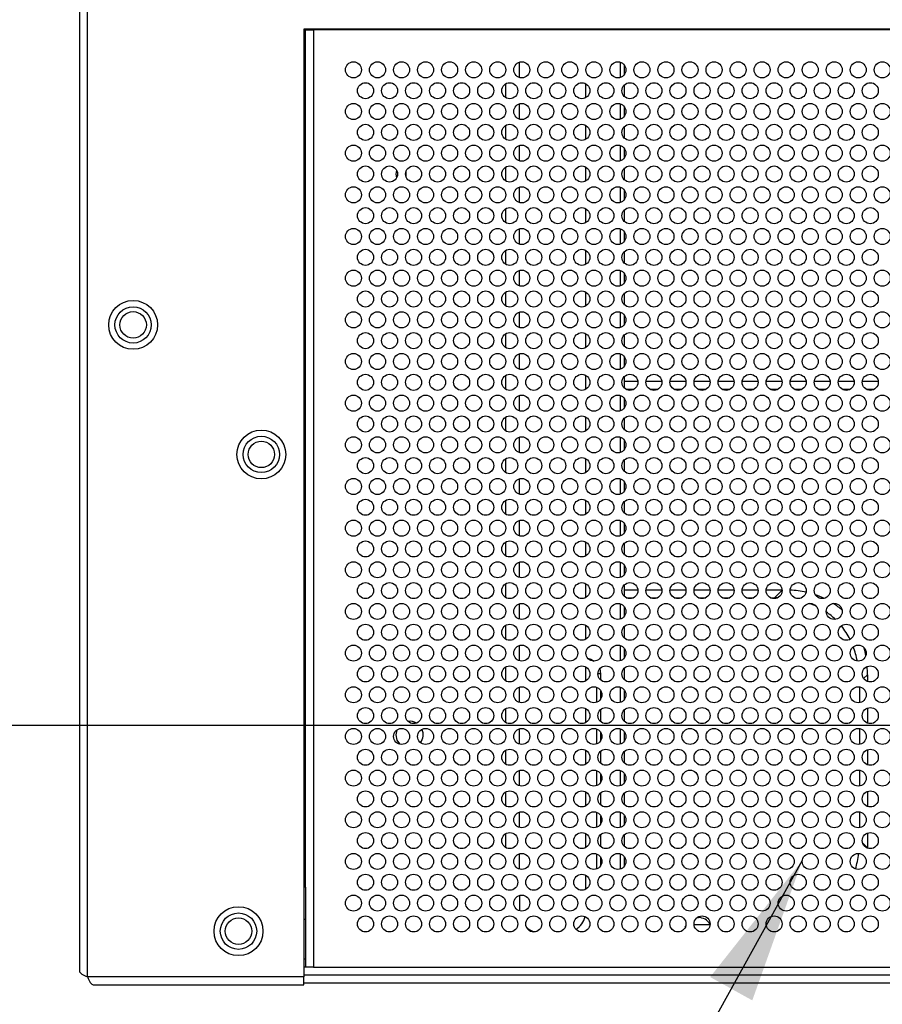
# Model space of a CAD drawing. Header units: millimetres. Extents: x 0 to 1118, y 0 to 864.
# Tile 41 of 69: x 729 to 756, y 328 to 358. Entities that reach past the tile are written whole.
import ezdxf

# ---------------------------------------------------------------- set-up
doc = ezdxf.new("R2010")
doc.units = ezdxf.units.MM
doc.header["$PDSIZE"] = -1
doc.styles.add('SLDTEXTSTYLE0', font='meiryo.ttc', dxfattribs={"width": 0.605})
doc.dimstyles.new('SLDDIMSTYLE2', dxfattribs={"dimtxt": 0.18, "dimasz": 4.572, "dimexe": 0, "dimexo": 0.0625, "dimgap": 0, "dimtad": 0, "dimtih": 1, "dimtoh": 1, "dimdec": 0, "dimrnd": 1e-09, "dimzin": 0, "dimdsep": 46, "dimtxsty": 'Standard', "dimsah": 1, "dimcen": 0.09, "dimadec": 0, "dimazin": 0, "dimtfac": 4.572, "dimtdec": 0, "dimtofl": 0, "dimtmove": 0, "dimatfit": 3, "dimfxl": 1, "dimfrac": 2, "dimtolj": 1, "dimtzin": 0, "dimarcsym": 0})
doc.dimstyles.new('SLDDIMSTYLE3', dxfattribs={"dimtxt": 7.191292, "dimasz": 4.572, "dimexe": 0, "dimexo": 0.0625, "dimgap": 1.797823, "dimtad": 0, "dimtih": 1, "dimtoh": 1, "dimdec": 1, "dimlfac": 4, "dimrnd": 1e-09, "dimzin": 4, "dimdsep": 46, "dimtxsty": 'SLDTEXTSTYLE0', "dimsah": 1, "dimcen": 0.09, "dimadec": 0, "dimazin": 1, "dimtfac": 1, "dimtofl": 0, "dimtmove": 0, "dimatfit": 3, "dimfxl": 1, "dimfrac": 2, "dimtolj": 1, "dimtzin": 12, "dimarcsym": 0})

# ---------------------------------------------------------------- blocks, each defined once
blk = doc.blocks.new('_D_8')
at = {"color": 0, "linetype": 'Continuous', "lineweight": -2}
for p, q in [((803.243, 436.337), (684.582, 436.337)), ((684.582, 431.765), (684.582, 398.949)), ((684.582, 340.909), (684.582, 373.725)), ((803.243, 336.337), (684.582, 336.337))]:
    blk.add_line(p, q, dxfattribs=at)
at = {"color": 0}
for points in [[(685.344, 431.765), (683.82, 431.765), (684.582, 436.337)], [(683.82, 340.909), (685.344, 340.909), (684.582, 336.337)]]:
    blk.add_solid(points, dxfattribs=at)
at = {"layer": 'Defpoints', "color": 0}
for p in [(803.306, 436.337), (684.582, 336.337), (803.306, 336.337)]:
    blk.add_point(p, dxfattribs=at)
at = {"color": 0, "lineweight": 0, "insert": (684.582, 397.151), "char_height": 7.1913, "attachment_point": 2, "style": 'SLDTEXTSTYLE0'}
blk.add_mtext('\\A1;400.0\\P(15.75)', dxfattribs=at)

msp = doc.modelspace()

# ---------------------------------------------------------------- linework, layer by layer
at = {"color": 7, "linetype": 'Continuous', "lineweight": 30}
for p, q in [((730.761, 444.0023), (730.761, 328.6709)), ((731.011, 328.4941), (731.011, 444.1791)), ((783.561, 358.0616), (737.761, 358.0616)), ((737.761, 358.0616), (737.761, 328.4941)), ((737.811, 331.2941), (737.811, 358.0616)), ((737.811, 358.0441), (738.061, 358.0441)), ((738.061, 358.0441), (738.061, 358.0616)), ((783.261, 358.0441), (738.061, 358.0441)), ((738.061, 358.0441), (738.061, 328.7941)), ((747.771, 356.6585), (747.771, 356.9297)), ((744.061, 355.9276), (744.061, 356.3606)), ((746.561, 355.9276), (746.561, 356.3606)), ((747.771, 355.9563), (747.771, 356.3319)), ((747.771, 355.3585), (747.771, 355.6297)), ((744.061, 354.6276), (744.061, 355.0606)), ((746.561, 354.6276), (746.561, 355.0606)), ((747.771, 354.6563), (747.771, 355.0319)), ((747.771, 354.0585), (747.771, 354.3297)), ((740.946, 353.6141), (740.946, 353.4741)), ((744.061, 353.3276), (744.061, 353.7606)), ((746.561, 353.3276), (746.561, 353.7606)), ((747.771, 353.3563), (747.771, 353.7319)), ((747.771, 352.7585), (747.771, 353.0297)), ((744.061, 352.0276), (744.061, 352.4606)), ((746.561, 352.0276), (746.561, 352.4606)), ((747.771, 352.0563), (747.771, 352.4319)), ((747.771, 351.4585), (747.771, 351.7297)), ((744.061, 350.7276), (744.061, 351.1606)), ((746.561, 350.7276), (746.561, 351.1606)), ((747.771, 350.7563), (747.771, 351.1319)), ((747.771, 350.1585), (747.771, 350.4297)), ((744.061, 349.4276), (744.061, 349.8606)), ((746.561, 349.4276), (746.561, 349.8606)), ((747.771, 349.4563), (747.771, 349.8319)), ((747.771, 348.8585), (747.771, 349.1297)), ((744.061, 348.1276), (744.061, 348.5606)), ((746.561, 348.1276), (746.561, 348.5606)), ((747.771, 348.1563), (747.771, 348.5319)), ((747.771, 347.5585), (747.771, 347.8297)), ((744.061, 346.8276), (744.061, 347.2606)), ((746.561, 346.8276), (746.561, 347.2606)), ((747.771, 346.8563), (747.771, 347.2319)), ((748.1845, 347.0716), (747.771, 347.0716)), ((748.9345, 347.0716), (748.4375, 347.0716)), ((749.6845, 347.0716), (749.1875, 347.0716)), ((750.4345, 347.0716), (749.9375, 347.0716)), ((751.1845, 347.0716), (750.6875, 347.0716)), ((751.9345, 347.0716), (751.4375, 347.0716)), ((752.6845, 347.0716), (752.1875, 347.0716)), ((753.4345, 347.0716), (752.9375, 347.0716)), ((754.1845, 347.0716), (753.6875, 347.0716)), ((754.9345, 347.0716), (754.4375, 347.0716)), ((755.6845, 347.0716), (755.1875, 347.0716)), ((748.05, 346.8216), (747.822, 346.8216)), ((748.8, 346.8216), (748.572, 346.8216)), ((749.55, 346.8216), (749.322, 346.8216)), ((750.3, 346.8216), (750.072, 346.8216)), ((751.05, 346.8216), (750.822, 346.8216)), ((751.8, 346.8216), (751.572, 346.8216)), ((752.55, 346.8216), (752.322, 346.8216)), ((753.3, 346.8216), (753.072, 346.8216)), ((754.05, 346.8216), (753.822, 346.8216)), ((754.8, 346.8216), (754.572, 346.8216)), ((755.55, 346.8216), (755.322, 346.8216)), ((747.771, 346.2585), (747.771, 346.5297)), ((744.061, 345.5276), (744.061, 345.9606)), ((746.561, 345.5276), (746.561, 345.9606)), ((747.771, 345.5563), (747.771, 345.9319)), ((747.771, 344.9585), (747.771, 345.2297)), ((744.061, 344.2276), (744.061, 344.6606)), ((746.561, 344.2276), (746.561, 344.6606)), ((747.771, 344.2563), (747.771, 344.6319)), ((747.771, 343.6585), (747.771, 343.9297)), ((744.061, 342.9276), (744.061, 343.3606)), ((746.561, 342.9276), (746.561, 343.3606)), ((747.771, 342.9563), (747.771, 343.3319)), ((747.771, 342.3585), (747.771, 342.6297)), ((744.061, 341.6276), (744.061, 342.0606)), ((746.561, 341.6276), (746.561, 342.0606)), ((747.771, 341.6563), (747.771, 342.0319)), ((747.771, 341.0585), (747.771, 341.3297)), ((744.061, 340.3276), (744.061, 340.7606)), ((746.561, 340.3276), (746.561, 340.7606)), ((747.771, 340.3563), (747.771, 340.7319)), ((747.771, 340.5716), (748.1845, 340.5716)), ((748.4375, 340.5716), (748.9345, 340.5716)), ((749.1875, 340.5716), (749.6845, 340.5716)), ((749.9375, 340.5716), (750.4345, 340.5716)), ((750.6875, 340.5716), (751.1845, 340.5716)), ((751.4375, 340.5716), (751.9345, 340.5716)), ((752.1875, 340.5716), (752.6845, 340.5716)), ((747.822, 340.3216), (748.05, 340.3216)), ((748.572, 340.3216), (748.8, 340.3216)), ((749.322, 340.3216), (749.55, 340.3216)), ((750.072, 340.3216), (750.3, 340.3216)), ((750.822, 340.3216), (751.05, 340.3216)), ((751.572, 340.3216), (751.8, 340.3216)), ((752.322, 340.3216), (752.4443, 340.3216)), ((747.771, 339.7585), (747.771, 340.0297)), ((744.061, 339.0276), (744.061, 339.4606)), ((746.561, 339.0276), (746.561, 339.4606)), ((747.771, 339.0563), (747.771, 339.4319)), ((747.771, 338.4585), (747.771, 338.7297)), ((744.061, 337.7276), (744.061, 338.1606)), ((746.561, 337.7276), (746.561, 338.1606)), ((746.9951, 338.1055), (747.021, 337.9466)), ((747.021, 337.9466), (747.021, 337.7563)), ((747.771, 337.7563), (747.771, 338.1319)), ((755.346, 337.9199), (755.346, 337.7109)), ((746.896, 337.5292), (746.896, 337.059)), ((747.021, 337.4297), (747.021, 337.1585)), ((747.771, 337.1585), (747.771, 337.4297)), ((755.096, 337.5416), (755.096, 337.0466)), ((744.061, 336.4276), (744.061, 336.8606)), ((746.561, 336.4276), (746.561, 336.8606)), ((747.021, 336.8319), (747.021, 336.4563)), ((747.771, 336.4563), (747.771, 336.8319)), ((755.346, 336.8773), (755.346, 336.4109)), ((740.6643, 336.1965), (740.636, 336.0441)), ((746.896, 336.2292), (746.896, 335.759)), ((747.021, 336.1297), (747.021, 335.8585)), ((747.771, 335.8585), (747.771, 336.1297)), ((755.096, 336.2416), (755.096, 335.7466)), ((744.061, 335.1276), (744.061, 335.5606)), ((746.561, 335.1276), (746.561, 335.5606)), ((747.021, 335.5319), (747.021, 335.1563)), ((747.771, 335.1563), (747.771, 335.5319)), ((755.346, 335.5773), (755.346, 335.1109)), ((746.896, 334.9292), (746.896, 334.459)), ((755.096, 334.9416), (755.096, 334.4466)), ((747.021, 334.8297), (747.021, 334.5585)), ((747.771, 334.5585), (747.771, 334.8297)), ((744.061, 333.8276), (744.061, 334.2606)), ((746.561, 333.8276), (746.561, 334.2606)), ((755.346, 334.2773), (755.346, 333.8109)), ((747.021, 334.2319), (747.021, 333.8563)), ((747.771, 333.8563), (747.771, 334.2319)), ((746.896, 333.6292), (746.896, 333.159)), ((747.021, 333.5297), (747.021, 333.2585)), ((747.771, 333.2585), (747.771, 333.5297)), ((755.096, 333.6416), (755.096, 333.1466)), ((744.061, 332.5276), (744.061, 332.9606)), ((746.561, 332.5276), (746.561, 332.9606)), ((747.021, 332.9319), (747.021, 332.5563)), ((747.771, 332.5563), (747.771, 332.9319)), ((755.346, 332.9773), (755.346, 332.5232)), ((746.896, 332.3292), (746.896, 331.859)), ((747.021, 332.2297), (747.021, 331.9585)), ((747.771, 331.9585), (747.771, 332.2297)), ((746.561, 331.2276), (746.561, 331.6606)), ((737.811, 331.2941), (737.761, 331.2941)), ((737.811, 331.2941), (737.811, 330.2941)), ((744.4951, 331.0353), (744.4951, 330.5538)), ((737.811, 330.2941), (737.811, 329.4533)), ((750.0339, 330.3425), (750.071, 330.3441)), ((749.6641, 330.0417), (749.6777, 330.0801)), ((750.435, 330.1216), (749.937, 330.1216)), ((737.811, 329.4533), (737.811, 328.7941)), ((737.811, 329.0441), (737.761, 329.0441)), ((737.811, 328.7941), (737.761, 328.7941)), ((738.061, 328.7941), (737.811, 328.7941)), ((738.061, 328.7941), (783.261, 328.7941)), ((737.761, 328.4941), (731.011, 328.4941)), ((783.561, 328.5441), (737.761, 328.5441)), ((737.761, 328.2441), (737.761, 328.4941)), ((731.1878, 328.2441), (737.761, 328.2441)), ((783.561, 328.2941), (737.761, 328.2941))]:
    msp.add_line(p, q, dxfattribs=at)
at = {"color": 8, "linetype": 'Continuous', "lineweight": 30}
for p, q in [((744.4951, 356.5529), (744.4951, 357.0353)), ((747.646, 356.559), (747.646, 357.0292)), ((744.4951, 355.2529), (744.4951, 355.7353)), ((747.646, 355.259), (747.646, 355.7292)), ((744.4951, 353.9529), (744.4951, 354.4353)), ((747.646, 353.959), (747.646, 354.4292)), ((744.4951, 352.6529), (744.4951, 353.1353)), ((747.646, 352.659), (747.646, 353.1292)), ((744.4951, 351.3529), (744.4951, 351.8353)), ((747.646, 351.359), (747.646, 351.8292)), ((744.4951, 350.0529), (744.4951, 350.5353)), ((747.646, 350.059), (747.646, 350.5292)), ((744.4951, 348.7529), (744.4951, 349.2353)), ((747.646, 348.759), (747.646, 349.2292)), ((744.4951, 347.4529), (744.4951, 347.9353)), ((747.646, 347.459), (747.646, 347.9292)), ((744.4951, 346.1529), (744.4951, 346.6353)), ((747.646, 346.159), (747.646, 346.6292)), ((744.4951, 344.8529), (744.4951, 345.3353)), ((747.646, 344.859), (747.646, 345.3292)), ((744.4951, 343.5529), (744.4951, 344.0353)), ((747.646, 343.559), (747.646, 344.0292)), ((744.4951, 342.2529), (744.4951, 342.7353)), ((747.646, 342.259), (747.646, 342.7292)), ((744.4951, 340.9529), (744.4951, 341.4353)), ((747.646, 340.959), (747.646, 341.4292)), ((752.4443, 340.3216), (752.6853, 340.5626)), ((744.4951, 339.6529), (744.4951, 340.1353)), ((747.646, 339.659), (747.646, 340.1292)), ((744.4951, 338.3529), (744.4951, 338.8353)), ((747.646, 338.359), (747.646, 338.8292)), ((747.021, 337.9466), (746.936, 337.9466)), ((755.346, 337.9199), (755.2294, 337.8033)), ((744.4951, 337.0529), (744.4951, 337.5353)), ((747.646, 337.059), (747.646, 337.5292)), ((744.4951, 335.7529), (744.4951, 336.2353)), ((747.646, 335.759), (747.646, 336.2292)), ((744.4951, 334.4529), (744.4951, 334.9353)), ((747.646, 334.459), (747.646, 334.9292)), ((744.4951, 333.1529), (744.4951, 333.6353)), ((747.646, 333.159), (747.646, 333.6292)), ((755.1963, 332.6729), (755.346, 332.5232)), ((744.4951, 331.8529), (744.4951, 332.3353)), ((747.646, 331.859), (747.646, 332.3292)), ((737.761, 330.2941), (737.811, 330.2941))]:
    msp.add_line(p, q, dxfattribs=at)
at = {"color": 7, "linetype": 'Continuous', "lineweight": 30, "flags": 128}
for points in [[(740.654, 353.6665), (740.636, 353.5441), (740.654, 353.4217)], [(746.6161, 338.4375), (746.7123, 338.4085), (746.8239, 338.3444)], [(740.636, 336.0441), (740.6683, 335.8815), (740.7534, 335.7508)]]:
    msp.add_lwpolyline(points, dxfattribs=at)
at = {"color": 7, "linetype": 'Continuous', "lineweight": 30}
for centre, radius in [((739.311, 356.7941), 0.25), ((740.061, 356.7941), 0.25), ((740.811, 356.7941), 0.25), ((741.561, 356.7941), 0.25), ((742.311, 356.7941), 0.25), ((743.061, 356.7941), 0.25), ((743.811, 356.7941), 0.25), ((744.561, 356.7941), 0.25), ((745.311, 356.7941), 0.25), ((746.061, 356.7941), 0.25), ((746.811, 356.7941), 0.25), ((747.561, 356.7941), 0.25), ((748.311, 356.7941), 0.25), ((749.061, 356.7941), 0.25), ((749.811, 356.7941), 0.25), ((750.561, 356.7941), 0.25), ((751.311, 356.7941), 0.25), ((752.061, 356.7941), 0.25), ((752.811, 356.7941), 0.25), ((753.561, 356.7941), 0.25), ((754.311, 356.7941), 0.25), ((755.061, 356.7941), 0.25), ((755.811, 356.7941), 0.25), ((739.686, 356.1441), 0.25), ((740.436, 356.1441), 0.25), ((741.186, 356.1441), 0.25), ((741.936, 356.1441), 0.25), ((742.686, 356.1441), 0.25), ((743.436, 356.1441), 0.25), ((744.186, 356.1441), 0.25), ((744.936, 356.1441), 0.25), ((745.686, 356.1441), 0.25), ((746.436, 356.1441), 0.25), ((747.186, 356.1441), 0.25), ((747.936, 356.1441), 0.25), ((748.686, 356.1441), 0.25), ((749.436, 356.1441), 0.25), ((750.186, 356.1441), 0.25), ((750.936, 356.1441), 0.25), ((751.686, 356.1441), 0.25), ((752.436, 356.1441), 0.25), ((753.186, 356.1441), 0.25), ((753.936, 356.1441), 0.25), ((754.686, 356.1441), 0.25), ((755.436, 356.1441), 0.25), ((739.311, 355.4941), 0.25), ((740.061, 355.4941), 0.25), ((740.811, 355.4941), 0.25), ((741.561, 355.4941), 0.25), ((742.311, 355.4941), 0.25), ((743.061, 355.4941), 0.25), ((743.811, 355.4941), 0.25), ((744.561, 355.4941), 0.25), ((745.311, 355.4941), 0.25), ((746.061, 355.4941), 0.25), ((746.811, 355.4941), 0.25), ((747.561, 355.4941), 0.25), ((748.311, 355.4941), 0.25), ((749.061, 355.4941), 0.25), ((749.811, 355.4941), 0.25), ((750.561, 355.4941), 0.25), ((751.311, 355.4941), 0.25), ((752.061, 355.4941), 0.25), ((752.811, 355.4941), 0.25), ((753.561, 355.4941), 0.25), ((754.311, 355.4941), 0.25), ((755.061, 355.4941), 0.25), ((755.811, 355.4941), 0.25), ((739.686, 354.8441), 0.25), ((740.436, 354.8441), 0.25), ((741.186, 354.8441), 0.25), ((741.936, 354.8441), 0.25), ((742.686, 354.8441), 0.25), ((743.436, 354.8441), 0.25), ((744.186, 354.8441), 0.25), ((744.936, 354.8441), 0.25), ((745.686, 354.8441), 0.25), ((746.436, 354.8441), 0.25), ((747.186, 354.8441), 0.25), ((747.936, 354.8441), 0.25), ((748.686, 354.8441), 0.25), ((749.436, 354.8441), 0.25), ((750.186, 354.8441), 0.25), ((750.936, 354.8441), 0.25), ((751.686, 354.8441), 0.25), ((752.436, 354.8441), 0.25), ((753.186, 354.8441), 0.25), ((753.936, 354.8441), 0.25), ((754.686, 354.8441), 0.25), ((755.436, 354.8441), 0.25), ((739.311, 354.1941), 0.25), ((740.061, 354.1941), 0.25), ((740.811, 354.1941), 0.25), ((741.561, 354.1941), 0.25), ((742.311, 354.1941), 0.25), ((743.061, 354.1941), 0.25), ((743.811, 354.1941), 0.25), ((744.561, 354.1941), 0.25), ((745.311, 354.1941), 0.25), ((746.061, 354.1941), 0.25), ((746.811, 354.1941), 0.25), ((747.561, 354.1941), 0.25), ((748.311, 354.1941), 0.25), ((749.061, 354.1941), 0.25), ((749.811, 354.1941), 0.25), ((750.561, 354.1941), 0.25), ((751.311, 354.1941), 0.25), ((752.061, 354.1941), 0.25), ((752.811, 354.1941), 0.25), ((753.561, 354.1941), 0.25), ((754.311, 354.1941), 0.25), ((755.061, 354.1941), 0.25), ((755.811, 354.1941), 0.25), ((739.686, 353.5441), 0.25), ((740.436, 353.5441), 0.25), ((741.186, 353.5441), 0.25), ((741.936, 353.5441), 0.25), ((742.686, 353.5441), 0.25), ((743.436, 353.5441), 0.25), ((744.186, 353.5441), 0.25), ((744.936, 353.5441), 0.25), ((745.686, 353.5441), 0.25), ((746.436, 353.5441), 0.25), ((747.186, 353.5441), 0.25), ((747.936, 353.5441), 0.25), ((748.686, 353.5441), 0.25), ((749.436, 353.5441), 0.25), ((750.186, 353.5441), 0.25), ((750.936, 353.5441), 0.25), ((751.686, 353.5441), 0.25), ((752.436, 353.5441), 0.25), ((753.186, 353.5441), 0.25), ((753.936, 353.5441), 0.25), ((754.686, 353.5441), 0.25), ((755.436, 353.5441), 0.25), ((739.311, 352.8941), 0.25), ((740.061, 352.8941), 0.25), ((740.811, 352.8941), 0.25), ((741.561, 352.8941), 0.25), ((742.311, 352.8941), 0.25), ((743.061, 352.8941), 0.25), ((743.811, 352.8941), 0.25), ((744.561, 352.8941), 0.25), ((745.311, 352.8941), 0.25), ((746.061, 352.8941), 0.25), ((746.811, 352.8941), 0.25), ((747.561, 352.8941), 0.25), ((748.311, 352.8941), 0.25), ((749.061, 352.8941), 0.25), ((749.811, 352.8941), 0.25), ((750.561, 352.8941), 0.25), ((751.311, 352.8941), 0.25), ((752.061, 352.8941), 0.25), ((752.811, 352.8941), 0.25), ((753.561, 352.8941), 0.25), ((754.311, 352.8941), 0.25), ((755.061, 352.8941), 0.25), ((755.811, 352.8941), 0.25), ((739.686, 352.2441), 0.25), ((740.436, 352.2441), 0.25), ((741.186, 352.2441), 0.25), ((741.936, 352.2441), 0.25), ((742.686, 352.2441), 0.25), ((743.436, 352.2441), 0.25), ((744.186, 352.2441), 0.25), ((744.936, 352.2441), 0.25), ((745.686, 352.2441), 0.25), ((746.436, 352.2441), 0.25), ((747.186, 352.2441), 0.25), ((747.936, 352.2441), 0.25), ((748.686, 352.2441), 0.25), ((749.436, 352.2441), 0.25), ((750.186, 352.2441), 0.25), ((750.936, 352.2441), 0.25), ((751.686, 352.2441), 0.25), ((752.436, 352.2441), 0.25), ((753.186, 352.2441), 0.25), ((753.936, 352.2441), 0.25), ((754.686, 352.2441), 0.25), ((755.436, 352.2441), 0.25), ((739.311, 351.5941), 0.25), ((740.061, 351.5941), 0.25), ((740.811, 351.5941), 0.25), ((741.561, 351.5941), 0.25), ((742.311, 351.5941), 0.25), ((743.061, 351.5941), 0.25), ((743.811, 351.5941), 0.25), ((744.561, 351.5941), 0.25), ((745.311, 351.5941), 0.25), ((746.061, 351.5941), 0.25), ((746.811, 351.5941), 0.25), ((747.561, 351.5941), 0.25), ((748.311, 351.5941), 0.25), ((749.061, 351.5941), 0.25), ((749.811, 351.5941), 0.25), ((750.561, 351.5941), 0.25), ((751.311, 351.5941), 0.25), ((752.061, 351.5941), 0.25), ((752.811, 351.5941), 0.25), ((753.561, 351.5941), 0.25), ((754.311, 351.5941), 0.25), ((755.061, 351.5941), 0.25), ((755.811, 351.5941), 0.25), ((739.686, 350.9441), 0.25), ((740.436, 350.9441), 0.25), ((741.186, 350.9441), 0.25), ((741.936, 350.9441), 0.25), ((742.686, 350.9441), 0.25), ((743.436, 350.9441), 0.25), ((744.186, 350.9441), 0.25), ((744.936, 350.9441), 0.25), ((745.686, 350.9441), 0.25), ((746.436, 350.9441), 0.25), ((747.186, 350.9441), 0.25), ((747.936, 350.9441), 0.25), ((748.686, 350.9441), 0.25), ((749.436, 350.9441), 0.25), ((750.186, 350.9441), 0.25), ((750.936, 350.9441), 0.25), ((751.686, 350.9441), 0.25), ((752.436, 350.9441), 0.25), ((753.186, 350.9441), 0.25), ((753.936, 350.9441), 0.25), ((754.686, 350.9441), 0.25), ((755.436, 350.9441), 0.25), ((739.311, 350.2941), 0.25), ((740.061, 350.2941), 0.25), ((740.811, 350.2941), 0.25), ((741.561, 350.2941), 0.25), ((742.311, 350.2941), 0.25), ((743.061, 350.2941), 0.25), ((743.811, 350.2941), 0.25), ((744.561, 350.2941), 0.25), ((745.311, 350.2941), 0.25), ((746.061, 350.2941), 0.25), ((746.811, 350.2941), 0.25), ((747.561, 350.2941), 0.25), ((748.311, 350.2941), 0.25), ((749.061, 350.2941), 0.25), ((749.811, 350.2941), 0.25), ((750.561, 350.2941), 0.25), ((751.311, 350.2941), 0.25), ((752.061, 350.2941), 0.25), ((752.811, 350.2941), 0.25), ((753.561, 350.2941), 0.25), ((754.311, 350.2941), 0.25), ((755.061, 350.2941), 0.25), ((755.811, 350.2941), 0.25), ((739.686, 349.6441), 0.25), ((740.436, 349.6441), 0.25), ((741.186, 349.6441), 0.25), ((741.936, 349.6441), 0.25), ((742.686, 349.6441), 0.25), ((743.436, 349.6441), 0.25), ((744.186, 349.6441), 0.25), ((744.936, 349.6441), 0.25), ((745.686, 349.6441), 0.25), ((746.436, 349.6441), 0.25), ((747.186, 349.6441), 0.25), ((747.936, 349.6441), 0.25), ((748.686, 349.6441), 0.25), ((749.436, 349.6441), 0.25), ((750.186, 349.6441), 0.25), ((750.936, 349.6441), 0.25), ((751.686, 349.6441), 0.25), ((752.436, 349.6441), 0.25), ((753.186, 349.6441), 0.25), ((753.936, 349.6441), 0.25), ((754.686, 349.6441), 0.25), ((755.436, 349.6441), 0.25), ((732.436, 348.8366), 0.7625), ((732.436, 348.8366), 0.5672), ((732.436, 348.8366), 0.4125), ((739.311, 348.9941), 0.25), ((740.061, 348.9941), 0.25), ((740.811, 348.9941), 0.25), ((741.561, 348.9941), 0.25), ((742.311, 348.9941), 0.25), ((743.061, 348.9941), 0.25), ((743.811, 348.9941), 0.25), ((744.561, 348.9941), 0.25), ((745.311, 348.9941), 0.25), ((746.061, 348.9941), 0.25), ((746.811, 348.9941), 0.25), ((747.561, 348.9941), 0.25), ((748.311, 348.9941), 0.25), ((749.061, 348.9941), 0.25), ((749.811, 348.9941), 0.25), ((750.561, 348.9941), 0.25), ((751.311, 348.9941), 0.25), ((752.061, 348.9941), 0.25), ((752.811, 348.9941), 0.25), ((753.561, 348.9941), 0.25), ((754.311, 348.9941), 0.25), ((755.061, 348.9941), 0.25), ((755.811, 348.9941), 0.25), ((739.686, 348.3441), 0.25), ((740.436, 348.3441), 0.25), ((741.186, 348.3441), 0.25), ((741.936, 348.3441), 0.25), ((742.686, 348.3441), 0.25), ((743.436, 348.3441), 0.25), ((744.186, 348.3441), 0.25), ((744.936, 348.3441), 0.25), ((745.686, 348.3441), 0.25), ((746.436, 348.3441), 0.25), ((747.186, 348.3441), 0.25), ((747.936, 348.3441), 0.25), ((748.686, 348.3441), 0.25), ((749.436, 348.3441), 0.25), ((750.186, 348.3441), 0.25), ((750.936, 348.3441), 0.25), ((751.686, 348.3441), 0.25), ((752.436, 348.3441), 0.25), ((753.186, 348.3441), 0.25), ((753.936, 348.3441), 0.25), ((754.686, 348.3441), 0.25), ((755.436, 348.3441), 0.25), ((739.311, 347.6941), 0.25), ((740.061, 347.6941), 0.25), ((740.811, 347.6941), 0.25), ((741.561, 347.6941), 0.25), ((742.311, 347.6941), 0.25), ((743.061, 347.6941), 0.25), ((743.811, 347.6941), 0.25), ((744.561, 347.6941), 0.25), ((745.311, 347.6941), 0.25), ((746.061, 347.6941), 0.25), ((746.811, 347.6941), 0.25), ((747.561, 347.6941), 0.25), ((748.311, 347.6941), 0.25), ((749.061, 347.6941), 0.25), ((749.811, 347.6941), 0.25), ((750.561, 347.6941), 0.25), ((751.311, 347.6941), 0.25), ((752.061, 347.6941), 0.25), ((752.811, 347.6941), 0.25), ((753.561, 347.6941), 0.25), ((754.311, 347.6941), 0.25), ((755.061, 347.6941), 0.25), ((755.811, 347.6941), 0.25), ((739.686, 347.0441), 0.25), ((740.436, 347.0441), 0.25), ((741.186, 347.0441), 0.25), ((741.936, 347.0441), 0.25), ((742.686, 347.0441), 0.25), ((743.436, 347.0441), 0.25), ((744.186, 347.0441), 0.25), ((744.936, 347.0441), 0.25), ((745.686, 347.0441), 0.25), ((746.436, 347.0441), 0.25), ((747.186, 347.0441), 0.25), ((747.936, 347.0441), 0.25), ((748.686, 347.0441), 0.25), ((749.436, 347.0441), 0.25), ((750.186, 347.0441), 0.25), ((750.936, 347.0441), 0.25), ((751.686, 347.0441), 0.25), ((752.436, 347.0441), 0.25), ((753.186, 347.0441), 0.25), ((753.936, 347.0441), 0.25), ((754.686, 347.0441), 0.25), ((755.436, 347.0441), 0.25), ((739.311, 346.3941), 0.25), ((740.061, 346.3941), 0.25), ((740.811, 346.3941), 0.25), ((741.561, 346.3941), 0.25), ((742.311, 346.3941), 0.25), ((743.061, 346.3941), 0.25), ((743.811, 346.3941), 0.25), ((744.561, 346.3941), 0.25), ((745.311, 346.3941), 0.25), ((746.061, 346.3941), 0.25), ((746.811, 346.3941), 0.25), ((747.561, 346.3941), 0.25), ((748.311, 346.3941), 0.25), ((749.061, 346.3941), 0.25), ((749.811, 346.3941), 0.25), ((750.561, 346.3941), 0.25), ((751.311, 346.3941), 0.25), ((752.061, 346.3941), 0.25), ((752.811, 346.3941), 0.25), ((753.561, 346.3941), 0.25), ((754.311, 346.3941), 0.25), ((755.061, 346.3941), 0.25), ((755.811, 346.3941), 0.25), ((739.686, 345.7441), 0.25), ((740.436, 345.7441), 0.25), ((741.186, 345.7441), 0.25), ((741.936, 345.7441), 0.25), ((742.686, 345.7441), 0.25), ((743.436, 345.7441), 0.25), ((744.186, 345.7441), 0.25), ((744.936, 345.7441), 0.25), ((745.686, 345.7441), 0.25), ((746.436, 345.7441), 0.25), ((747.186, 345.7441), 0.25), ((747.936, 345.7441), 0.25), ((748.686, 345.7441), 0.25), ((749.436, 345.7441), 0.25), ((750.186, 345.7441), 0.25), ((750.936, 345.7441), 0.25), ((751.686, 345.7441), 0.25), ((752.436, 345.7441), 0.25), ((753.186, 345.7441), 0.25), ((753.936, 345.7441), 0.25), ((754.686, 345.7441), 0.25), ((755.436, 345.7441), 0.25), ((736.436, 344.7941), 0.7625), ((736.436, 344.7941), 0.5672), ((739.311, 345.0941), 0.25), ((740.061, 345.0941), 0.25), ((740.811, 345.0941), 0.25), ((741.561, 345.0941), 0.25), ((742.311, 345.0941), 0.25), ((743.061, 345.0941), 0.25), ((743.811, 345.0941), 0.25), ((744.561, 345.0941), 0.25), ((745.311, 345.0941), 0.25), ((746.061, 345.0941), 0.25), ((746.811, 345.0941), 0.25), ((747.561, 345.0941), 0.25), ((748.311, 345.0941), 0.25), ((749.061, 345.0941), 0.25), ((749.811, 345.0941), 0.25), ((750.561, 345.0941), 0.25), ((751.311, 345.0941), 0.25), ((752.061, 345.0941), 0.25), ((752.811, 345.0941), 0.25), ((753.561, 345.0941), 0.25), ((754.311, 345.0941), 0.25), ((755.061, 345.0941), 0.25), ((755.811, 345.0941), 0.25), ((736.436, 344.7941), 0.4125), ((739.686, 344.4441), 0.25), ((740.436, 344.4441), 0.25), ((741.186, 344.4441), 0.25), ((741.936, 344.4441), 0.25), ((742.686, 344.4441), 0.25), ((743.436, 344.4441), 0.25), ((744.186, 344.4441), 0.25), ((744.936, 344.4441), 0.25), ((745.686, 344.4441), 0.25), ((746.436, 344.4441), 0.25), ((747.186, 344.4441), 0.25), ((747.936, 344.4441), 0.25), ((748.686, 344.4441), 0.25), ((749.436, 344.4441), 0.25), ((750.186, 344.4441), 0.25), ((750.936, 344.4441), 0.25), ((751.686, 344.4441), 0.25), ((752.436, 344.4441), 0.25), ((753.186, 344.4441), 0.25), ((753.936, 344.4441), 0.25), ((754.686, 344.4441), 0.25), ((755.436, 344.4441), 0.25), ((739.311, 343.7941), 0.25), ((740.061, 343.7941), 0.25), ((740.811, 343.7941), 0.25), ((741.561, 343.7941), 0.25), ((742.311, 343.7941), 0.25), ((743.061, 343.7941), 0.25), ((743.811, 343.7941), 0.25), ((744.561, 343.7941), 0.25), ((745.311, 343.7941), 0.25), ((746.061, 343.7941), 0.25), ((746.811, 343.7941), 0.25), ((747.561, 343.7941), 0.25), ((748.311, 343.7941), 0.25), ((749.061, 343.7941), 0.25), ((749.811, 343.7941), 0.25), ((750.561, 343.7941), 0.25), ((751.311, 343.7941), 0.25), ((752.061, 343.7941), 0.25), ((752.811, 343.7941), 0.25), ((753.561, 343.7941), 0.25), ((754.311, 343.7941), 0.25), ((755.061, 343.7941), 0.25), ((755.811, 343.7941), 0.25), ((739.686, 343.1441), 0.25), ((740.436, 343.1441), 0.25), ((741.186, 343.1441), 0.25), ((741.936, 343.1441), 0.25), ((742.686, 343.1441), 0.25), ((743.436, 343.1441), 0.25), ((744.186, 343.1441), 0.25), ((744.936, 343.1441), 0.25), ((745.686, 343.1441), 0.25), ((746.436, 343.1441), 0.25), ((747.186, 343.1441), 0.25), ((747.936, 343.1441), 0.25), ((748.686, 343.1441), 0.25), ((749.436, 343.1441), 0.25), ((750.186, 343.1441), 0.25), ((750.936, 343.1441), 0.25), ((751.686, 343.1441), 0.25), ((752.436, 343.1441), 0.25), ((753.186, 343.1441), 0.25), ((753.936, 343.1441), 0.25), ((754.686, 343.1441), 0.25), ((755.436, 343.1441), 0.25), ((739.311, 342.4941), 0.25), ((740.061, 342.4941), 0.25), ((740.811, 342.4941), 0.25), ((741.561, 342.4941), 0.25), ((742.311, 342.4941), 0.25), ((743.061, 342.4941), 0.25), ((743.811, 342.4941), 0.25), ((744.561, 342.4941), 0.25), ((745.311, 342.4941), 0.25), ((746.061, 342.4941), 0.25), ((746.811, 342.4941), 0.25), ((747.561, 342.4941), 0.25), ((748.311, 342.4941), 0.25), ((749.061, 342.4941), 0.25), ((749.811, 342.4941), 0.25), ((750.561, 342.4941), 0.25), ((751.311, 342.4941), 0.25), ((752.061, 342.4941), 0.25), ((752.811, 342.4941), 0.25), ((753.561, 342.4941), 0.25), ((754.311, 342.4941), 0.25), ((755.061, 342.4941), 0.25), ((755.811, 342.4941), 0.25), ((739.686, 341.8441), 0.25), ((740.436, 341.8441), 0.25), ((741.186, 341.8441), 0.25), ((741.936, 341.8441), 0.25), ((742.686, 341.8441), 0.25), ((743.436, 341.8441), 0.25), ((744.186, 341.8441), 0.25), ((744.936, 341.8441), 0.25), ((745.686, 341.8441), 0.25), ((746.436, 341.8441), 0.25), ((747.186, 341.8441), 0.25), ((747.936, 341.8441), 0.25), ((748.686, 341.8441), 0.25), ((749.436, 341.8441), 0.25), ((750.186, 341.8441), 0.25), ((750.936, 341.8441), 0.25), ((751.686, 341.8441), 0.25), ((752.436, 341.8441), 0.25), ((753.186, 341.8441), 0.25), ((753.936, 341.8441), 0.25), ((754.686, 341.8441), 0.25), ((755.436, 341.8441), 0.25), ((739.311, 341.1941), 0.25), ((740.061, 341.1941), 0.25), ((740.811, 341.1941), 0.25), ((741.561, 341.1941), 0.25), ((742.311, 341.1941), 0.25), ((743.061, 341.1941), 0.25), ((743.811, 341.1941), 0.25), ((744.561, 341.1941), 0.25), ((745.311, 341.1941), 0.25), ((746.061, 341.1941), 0.25), ((746.811, 341.1941), 0.25), ((747.561, 341.1941), 0.25), ((748.311, 341.1941), 0.25), ((749.061, 341.1941), 0.25), ((749.811, 341.1941), 0.25), ((750.561, 341.1941), 0.25), ((751.311, 341.1941), 0.25), ((752.061, 341.1941), 0.25), ((752.811, 341.1941), 0.25), ((753.561, 341.1941), 0.25), ((754.311, 341.1941), 0.25), ((755.061, 341.1941), 0.25), ((755.811, 341.1941), 0.25), ((739.686, 340.5441), 0.25), ((740.436, 340.5441), 0.25), ((741.186, 340.5441), 0.25), ((741.936, 340.5441), 0.25), ((742.686, 340.5441), 0.25), ((743.436, 340.5441), 0.25), ((744.186, 340.5441), 0.25), ((744.936, 340.5441), 0.25), ((745.686, 340.5441), 0.25), ((746.436, 340.5441), 0.25), ((747.186, 340.5441), 0.25), ((747.936, 340.5441), 0.25), ((748.686, 340.5441), 0.25), ((749.436, 340.5441), 0.25), ((750.186, 340.5441), 0.25), ((750.936, 340.5441), 0.25), ((751.686, 340.5441), 0.25), ((752.436, 340.5441), 0.25), ((753.186, 340.5441), 0.25), ((753.936, 340.5441), 0.25), ((754.686, 340.5441), 0.25), ((755.436, 340.5441), 0.25), ((739.311, 339.8941), 0.25), ((740.061, 339.8941), 0.25), ((740.811, 339.8941), 0.25), ((741.561, 339.8941), 0.25), ((742.311, 339.8941), 0.25), ((743.061, 339.8941), 0.25), ((743.811, 339.8941), 0.25), ((744.561, 339.8941), 0.25), ((745.311, 339.8941), 0.25), ((746.061, 339.8941), 0.25), ((746.811, 339.8941), 0.25), ((747.561, 339.8941), 0.25), ((748.311, 339.8941), 0.25), ((749.061, 339.8941), 0.25), ((749.811, 339.8941), 0.25), ((750.561, 339.8941), 0.25), ((751.311, 339.8941), 0.25), ((752.061, 339.8941), 0.25), ((752.811, 339.8941), 0.25), ((753.561, 339.8941), 0.25), ((754.311, 339.8941), 0.25), ((755.061, 339.8941), 0.25), ((755.811, 339.8941), 0.25), ((739.686, 339.2441), 0.25), ((740.436, 339.2441), 0.25), ((741.186, 339.2441), 0.25), ((741.936, 339.2441), 0.25), ((742.686, 339.2441), 0.25), ((743.436, 339.2441), 0.25), ((744.186, 339.2441), 0.25), ((744.936, 339.2441), 0.25), ((745.686, 339.2441), 0.25), ((746.436, 339.2441), 0.25), ((747.186, 339.2441), 0.25), ((747.936, 339.2441), 0.25), ((748.686, 339.2441), 0.25), ((749.436, 339.2441), 0.25), ((750.186, 339.2441), 0.25), ((750.936, 339.2441), 0.25), ((751.686, 339.2441), 0.25), ((752.436, 339.2441), 0.25), ((753.186, 339.2441), 0.25), ((753.936, 339.2441), 0.25), ((754.686, 339.2441), 0.25), ((755.436, 339.2441), 0.25), ((739.311, 338.5941), 0.25), ((740.061, 338.5941), 0.25), ((740.811, 338.5941), 0.25), ((741.561, 338.5941), 0.25), ((742.311, 338.5941), 0.25), ((743.061, 338.5941), 0.25), ((743.811, 338.5941), 0.25), ((744.561, 338.5941), 0.25), ((745.311, 338.5941), 0.25), ((746.061, 338.5941), 0.25), ((746.811, 338.5941), 0.25), ((747.561, 338.5941), 0.25), ((748.311, 338.5941), 0.25), ((749.061, 338.5941), 0.25), ((749.811, 338.5941), 0.25), ((750.561, 338.5941), 0.25), ((751.311, 338.5941), 0.25), ((752.061, 338.5941), 0.25), ((752.811, 338.5941), 0.25), ((753.561, 338.5941), 0.25), ((754.311, 338.5941), 0.25), ((755.061, 338.5941), 0.25), ((755.811, 338.5941), 0.25), ((739.686, 337.9441), 0.25), ((740.436, 337.9441), 0.25), ((741.186, 337.9441), 0.25), ((741.936, 337.9441), 0.25), ((742.686, 337.9441), 0.25), ((743.436, 337.9441), 0.25), ((744.186, 337.9441), 0.25), ((744.936, 337.9441), 0.25), ((745.686, 337.9441), 0.25), ((746.436, 337.9441), 0.25), ((747.186, 337.9441), 0.25), ((747.936, 337.9441), 0.25), ((748.686, 337.9441), 0.25), ((749.436, 337.9441), 0.25), ((750.186, 337.9441), 0.25), ((750.936, 337.9441), 0.25), ((751.686, 337.9441), 0.25), ((752.436, 337.9441), 0.25), ((753.186, 337.9441), 0.25), ((753.936, 337.9441), 0.25), ((754.686, 337.9441), 0.25), ((755.436, 337.9441), 0.25), ((739.311, 337.2941), 0.25), ((740.061, 337.2941), 0.25), ((740.811, 337.2941), 0.25), ((741.561, 337.2941), 0.25), ((742.311, 337.2941), 0.25), ((743.061, 337.2941), 0.25), ((743.811, 337.2941), 0.25), ((744.561, 337.2941), 0.25), ((745.311, 337.2941), 0.25), ((746.061, 337.2941), 0.25), ((746.811, 337.2941), 0.25), ((747.561, 337.2941), 0.25), ((748.311, 337.2941), 0.25), ((749.061, 337.2941), 0.25), ((749.811, 337.2941), 0.25), ((750.561, 337.2941), 0.25), ((751.311, 337.2941), 0.25), ((752.061, 337.2941), 0.25), ((752.811, 337.2941), 0.25), ((753.561, 337.2941), 0.25), ((754.311, 337.2941), 0.25), ((755.061, 337.2941), 0.25), ((755.811, 337.2941), 0.25), ((739.686, 336.6441), 0.25), ((740.436, 336.6441), 0.25), ((741.186, 336.6441), 0.25), ((741.936, 336.6441), 0.25), ((742.686, 336.6441), 0.25), ((743.436, 336.6441), 0.25), ((744.186, 336.6441), 0.25), ((744.936, 336.6441), 0.25), ((745.686, 336.6441), 0.25), ((746.436, 336.6441), 0.25), ((747.186, 336.6441), 0.25), ((747.936, 336.6441), 0.25), ((748.686, 336.6441), 0.25), ((749.436, 336.6441), 0.25), ((750.186, 336.6441), 0.25), ((750.936, 336.6441), 0.25), ((751.686, 336.6441), 0.25), ((752.436, 336.6441), 0.25), ((753.186, 336.6441), 0.25), ((753.936, 336.6441), 0.25), ((754.686, 336.6441), 0.25), ((755.436, 336.6441), 0.25), ((739.311, 335.9941), 0.25), ((740.061, 335.9941), 0.25), ((740.811, 335.9941), 0.25), ((741.561, 335.9941), 0.25), ((742.311, 335.9941), 0.25), ((743.061, 335.9941), 0.25), ((743.811, 335.9941), 0.25), ((744.561, 335.9941), 0.25), ((745.311, 335.9941), 0.25), ((746.061, 335.9941), 0.25), ((746.811, 335.9941), 0.25), ((747.561, 335.9941), 0.25), ((748.311, 335.9941), 0.25), ((749.061, 335.9941), 0.25), ((749.811, 335.9941), 0.25), ((750.561, 335.9941), 0.25), ((751.311, 335.9941), 0.25), ((752.061, 335.9941), 0.25), ((752.811, 335.9941), 0.25), ((753.561, 335.9941), 0.25), ((754.311, 335.9941), 0.25), ((755.061, 335.9941), 0.25), ((755.811, 335.9941), 0.25), ((739.686, 335.3441), 0.25), ((740.436, 335.3441), 0.25), ((741.186, 335.3441), 0.25), ((741.936, 335.3441), 0.25), ((742.686, 335.3441), 0.25), ((743.436, 335.3441), 0.25), ((744.186, 335.3441), 0.25), ((744.936, 335.3441), 0.25), ((745.686, 335.3441), 0.25), ((746.436, 335.3441), 0.25), ((747.186, 335.3441), 0.25), ((747.936, 335.3441), 0.25), ((748.686, 335.3441), 0.25), ((749.436, 335.3441), 0.25), ((750.186, 335.3441), 0.25), ((750.936, 335.3441), 0.25), ((751.686, 335.3441), 0.25), ((752.436, 335.3441), 0.25), ((753.186, 335.3441), 0.25), ((753.936, 335.3441), 0.25), ((754.686, 335.3441), 0.25), ((755.436, 335.3441), 0.25), ((739.311, 334.6941), 0.25), ((740.061, 334.6941), 0.25), ((740.811, 334.6941), 0.25), ((741.561, 334.6941), 0.25), ((742.311, 334.6941), 0.25), ((743.061, 334.6941), 0.25), ((743.811, 334.6941), 0.25), ((744.561, 334.6941), 0.25), ((745.311, 334.6941), 0.25), ((746.061, 334.6941), 0.25), ((746.811, 334.6941), 0.25), ((747.561, 334.6941), 0.25), ((748.311, 334.6941), 0.25), ((749.061, 334.6941), 0.25), ((749.811, 334.6941), 0.25), ((750.561, 334.6941), 0.25), ((751.311, 334.6941), 0.25), ((752.061, 334.6941), 0.25), ((752.811, 334.6941), 0.25), ((753.561, 334.6941), 0.25), ((754.311, 334.6941), 0.25), ((755.061, 334.6941), 0.25), ((755.811, 334.6941), 0.25), ((739.686, 334.0441), 0.25), ((740.436, 334.0441), 0.25), ((741.186, 334.0441), 0.25), ((741.936, 334.0441), 0.25), ((742.686, 334.0441), 0.25), ((743.436, 334.0441), 0.25), ((744.186, 334.0441), 0.25), ((744.936, 334.0441), 0.25), ((745.686, 334.0441), 0.25), ((746.436, 334.0441), 0.25), ((747.186, 334.0441), 0.25), ((747.936, 334.0441), 0.25), ((748.686, 334.0441), 0.25), ((749.436, 334.0441), 0.25), ((750.186, 334.0441), 0.25), ((750.936, 334.0441), 0.25), ((751.686, 334.0441), 0.25), ((752.436, 334.0441), 0.25), ((753.186, 334.0441), 0.25), ((753.936, 334.0441), 0.25), ((754.686, 334.0441), 0.25), ((755.436, 334.0441), 0.25), ((739.311, 333.3941), 0.25), ((740.061, 333.3941), 0.25), ((740.811, 333.3941), 0.25), ((741.561, 333.3941), 0.25), ((742.311, 333.3941), 0.25), ((743.061, 333.3941), 0.25), ((743.811, 333.3941), 0.25), ((744.561, 333.3941), 0.25), ((745.311, 333.3941), 0.25), ((746.061, 333.3941), 0.25), ((746.811, 333.3941), 0.25), ((747.561, 333.3941), 0.25), ((748.311, 333.3941), 0.25), ((749.061, 333.3941), 0.25), ((749.811, 333.3941), 0.25), ((750.561, 333.3941), 0.25), ((751.311, 333.3941), 0.25), ((752.061, 333.3941), 0.25), ((752.811, 333.3941), 0.25), ((753.561, 333.3941), 0.25), ((754.311, 333.3941), 0.25), ((755.061, 333.3941), 0.25), ((755.811, 333.3941), 0.25), ((739.686, 332.7441), 0.25), ((740.436, 332.7441), 0.25), ((741.186, 332.7441), 0.25), ((741.936, 332.7441), 0.25), ((742.686, 332.7441), 0.25), ((743.436, 332.7441), 0.25), ((744.186, 332.7441), 0.25), ((744.936, 332.7441), 0.25), ((745.686, 332.7441), 0.25), ((746.436, 332.7441), 0.25), ((747.186, 332.7441), 0.25), ((747.936, 332.7441), 0.25), ((748.686, 332.7441), 0.25), ((749.436, 332.7441), 0.25), ((750.186, 332.7441), 0.25), ((750.936, 332.7441), 0.25), ((751.686, 332.7441), 0.25), ((752.436, 332.7441), 0.25), ((753.186, 332.7441), 0.25), ((753.936, 332.7441), 0.25), ((754.686, 332.7441), 0.25), ((755.436, 332.7441), 0.25), ((739.311, 332.0941), 0.25), ((740.061, 332.0941), 0.25), ((740.811, 332.0941), 0.25), ((741.561, 332.0941), 0.25), ((742.311, 332.0941), 0.25), ((743.061, 332.0941), 0.25), ((743.811, 332.0941), 0.25), ((744.561, 332.0941), 0.25), ((745.311, 332.0941), 0.25), ((746.061, 332.0941), 0.25), ((746.811, 332.0941), 0.25), ((747.561, 332.0941), 0.25), ((748.311, 332.0941), 0.25), ((749.061, 332.0941), 0.25), ((749.811, 332.0941), 0.25), ((750.561, 332.0941), 0.25), ((751.311, 332.0941), 0.25), ((752.061, 332.0941), 0.25), ((752.811, 332.0941), 0.25), ((753.561, 332.0941), 0.25), ((754.311, 332.0941), 0.25), ((755.061, 332.0941), 0.25), ((755.811, 332.0941), 0.25), ((739.686, 331.4441), 0.25), ((740.436, 331.4441), 0.25), ((741.186, 331.4441), 0.25), ((741.936, 331.4441), 0.25), ((742.686, 331.4441), 0.25), ((743.436, 331.4441), 0.25), ((744.186, 331.4441), 0.25), ((744.936, 331.4441), 0.25), ((745.686, 331.4441), 0.25), ((746.436, 331.4441), 0.25), ((747.186, 331.4441), 0.25), ((747.936, 331.4441), 0.25), ((748.686, 331.4441), 0.25), ((749.436, 331.4441), 0.25), ((750.186, 331.4441), 0.25), ((750.936, 331.4441), 0.25), ((751.686, 331.4441), 0.25), ((752.436, 331.4441), 0.25), ((753.186, 331.4441), 0.25), ((753.936, 331.4441), 0.25), ((754.686, 331.4441), 0.25), ((755.436, 331.4441), 0.25), ((739.311, 330.7941), 0.25), ((740.061, 330.7941), 0.25), ((740.811, 330.7941), 0.25), ((741.561, 330.7941), 0.25), ((742.311, 330.7941), 0.25), ((743.061, 330.7941), 0.25), ((743.811, 330.7941), 0.25), ((744.561, 330.7941), 0.25), ((745.311, 330.7941), 0.25), ((746.061, 330.7941), 0.25), ((746.811, 330.7941), 0.25), ((747.561, 330.7941), 0.25), ((748.311, 330.7941), 0.25), ((749.061, 330.7941), 0.25), ((749.811, 330.7941), 0.25), ((750.561, 330.7941), 0.25), ((751.311, 330.7941), 0.25), ((752.061, 330.7941), 0.25), ((752.811, 330.7941), 0.25), ((753.561, 330.7941), 0.25), ((754.311, 330.7941), 0.25), ((755.061, 330.7941), 0.25), ((755.811, 330.7941), 0.25), ((735.7235, 329.9191), 0.7625), ((735.7235, 329.9191), 0.5672), ((735.7235, 329.9191), 0.4125), ((739.686, 330.1441), 0.25), ((740.436, 330.1441), 0.25), ((741.186, 330.1441), 0.25), ((741.936, 330.1441), 0.25), ((742.686, 330.1441), 0.25), ((743.436, 330.1441), 0.25), ((744.186, 330.1441), 0.25), ((744.936, 330.1441), 0.25), ((745.686, 330.1441), 0.25), ((746.436, 330.1441), 0.25), ((747.186, 330.1441), 0.25), ((747.936, 330.1441), 0.25), ((748.686, 330.1441), 0.25), ((749.436, 330.1441), 0.25), ((750.186, 330.1441), 0.25), ((750.936, 330.1441), 0.25), ((751.686, 330.1441), 0.25), ((752.436, 330.1441), 0.25), ((753.186, 330.1441), 0.25), ((753.936, 330.1441), 0.25), ((754.686, 330.1441), 0.25), ((755.436, 330.1441), 0.25)]:
    msp.add_circle(centre, radius, dxfattribs=at)
for centre, radius, start, end in [((741.061, 336.0441), 0.425, 59.63514, 96.82829), ((741.061, 336.0441), 0.425, 324.48544, 24.09337), ((745.8384, 330.5621), 0.724, 305.22505, 344.83839), ((750.071, 329.9191), 0.425, 30.84228, 90), ((745.2347, 330.5802), 0.7486, 224.76479, 246.41575)]:
    msp.add_arc(centre, radius, start, end, dxfattribs=at)
for centre, major_axis, start_param, end_param in [((750.0427, 335.2683), (4.5928, 4.5928), 0.3540648, 0.4699552), ((750.0427, 335.2683), (4.5928, 4.5928), 0.2040809, 0.2806332), ((749.7927, 335.0183), (4.5928, 4.5928), 0.501031, 0.5235988), ((749.7927, 335.0183), (4.5928, 4.5928), 0.2035828, 0.263302), ((750.0427, 335.2683), (4.5928, 4.5928), 0.0286687, 0.1188507), ((749.7927, 335.0183), (4.5928, 4.5928), 0.0136921, 0.111627), ((749.7927, 335.0183), (4.5928, 4.5928), 6.0922431, 6.2232809), ((749.7927, 335.0183), (4.5928, 4.5928), 5.9142254, 6.0274437), ((750.0427, 335.2683), (4.5928, 4.5928), 5.894557, 5.9556966), ((750.0427, 335.2683), (4.5928, 4.5928), 5.7595865, 5.8158281), ((749.7927, 335.4249), (-4.5928, 4.5928), 3.4514183, 3.5688796)]:
    msp.add_ellipse(centre, major_axis=major_axis, ratio=0.5773503, start_param=start_param, end_param=end_param, dxfattribs=at)
for points in [[(730.761, 328.6709), (730.7648, 328.6561), (730.7723, 328.6267), (730.8301, 328.5825), (730.9127, 328.5383), (730.9782, 328.5088), (731.011, 328.4941)], [(731.011, 328.4941), (731.0257, 328.4613), (731.0552, 328.3958), (731.0994, 328.3132), (731.1436, 328.2554), (731.173, 328.2479), (731.1878, 328.2441)]]:
    msp.add_open_spline(points, degree=3, dxfattribs=at)

# ---------------------------------------------------------------- dimensions: what is measured, and where the dimension line sits
at = {"color": 7, "linetype": 'Continuous', "lineweight": 0}
dim = msp.add_linear_dim(base=(684.5815, 336.3366), p1=(803.306, 436.3366), p2=(803.306, 336.3366), angle=90, text='<>\\P(15.75)', dimstyle='SLDDIMSTYLE3', dxfattribs=at)
dim.commit()
dim.dimension.update_dxf_attribs({"geometry": '_D_8', "text_midpoint": (684.5815, 386.3366), "dimtype": 160})

# ---------------------------------------------------------------- leaders
msp.add_leader([(753.3127, 332.1231), (710.7926, 255.3753)], dimstyle='SLDDIMSTYLE2', dxfattribs=at)

doc.saveas('drawing.dxf')
